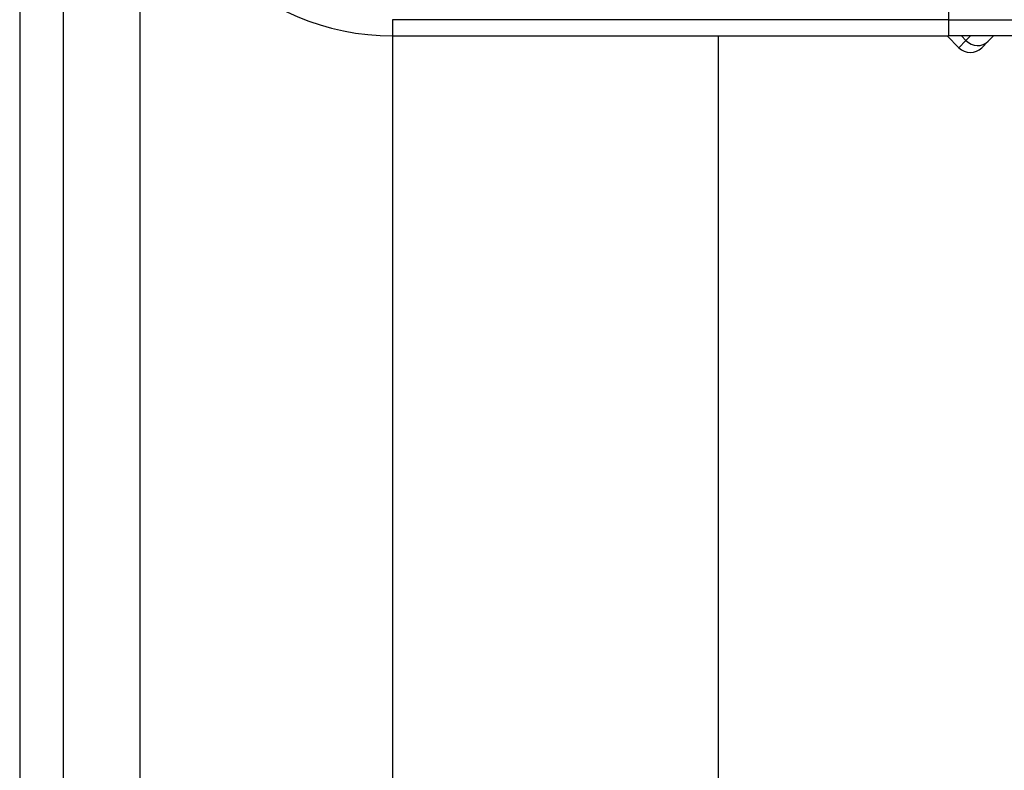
# Model space of a CAD drawing. Header units: inches. Extents: x 0 to 120, y -11 to 78.
# Tile 4 of 90: x 5.95 to 7.69, y 23.94 to 25.27. Entities that reach past the tile are written whole.
import ezdxf

# ---------------------------------------------------------------- set-up
doc = ezdxf.new("R2010")
doc.units = ezdxf.units.IN
doc.header["$LTSCALE"] = 7.213522
doc.header["$MEASUREMENT"] = 0
doc.layers.add('Visible Edges(ANSI)', color=7, linetype='Continuous', lineweight=25)
doc.layers.add('Visible Tangent Edges(ANSI)', color=7, linetype='Continuous', lineweight=25)

msp = doc.modelspace()

# ---------------------------------------------------------------- linework, layer by layer
at = {"layer": 'Visible Edges(ANSI)'}
for p, q in [((5.9466, 63.0103), (5.9466, 19.792)), ((6.0242, 19.792), (6.0242, 63.0103)), ((6.6079, 25.2401), (7.5939, 25.2401)), ((6.6085, 20.7767), (6.6085, 25.2401)), ((7.1851, 25.2401), (7.1851, 20.7767)), ((7.5912, 25.2401), (7.6121, 25.2192)), ((7.9745, 25.2401), (7.5939, 25.2401)), ((7.6643, 25.2306), (7.6737, 25.2401)), ((7.6643, 25.2306), (7.6528, 25.2192))]:
    msp.add_line(p, q, dxfattribs=at)
for centre, radius, start, end in [((6.6079, 25.6725), 0.4324, 180, 270), ((7.6325, 25.2396), 0.0288, 225, 315)]:
    msp.add_arc(centre, radius, start, end, dxfattribs=at)
at = {"layer": 'Visible Tangent Edges(ANSI)'}
for p, q in [((6.1604, 19.792), (6.1604, 63.0103)), ((7.5939, 25.3265), (7.5939, 25.2689)), ((7.5939, 25.2689), (6.6079, 25.2689)), ((6.6079, 25.2689), (6.6079, 25.2401)), ((7.5939, 25.2689), (7.9999, 25.2689)), ((7.5939, 25.2689), (7.5939, 25.2401)), ((7.6248, 25.2319), (7.6166, 25.2401)), ((7.6329, 25.2401), (7.6248, 25.2319)), ((7.6121, 25.2192), (7.6248, 25.2319))]:
    msp.add_line(p, q, dxfattribs=at)
msp.add_ellipse((7.6439, 25.251), major_axis=(0.0204, -0.0204), ratio=0.937622, start_param=4.712389, end_param=6.283185, dxfattribs=at)

doc.saveas('drawing.dxf')
